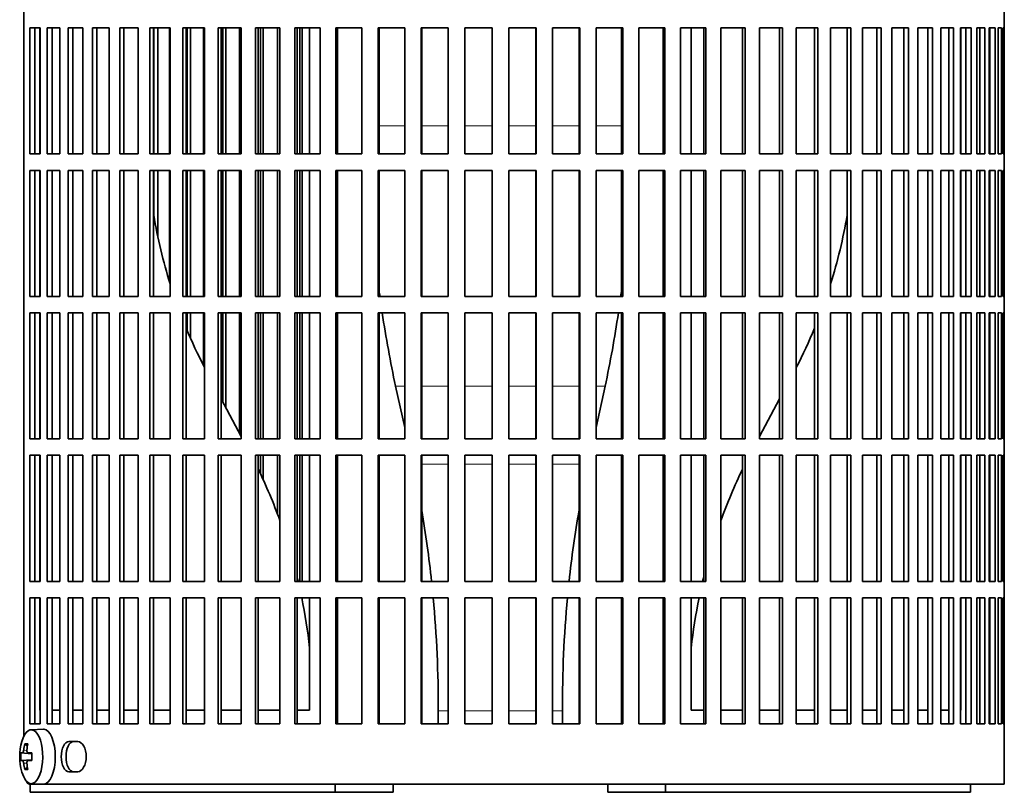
# Model space of a CAD drawing. Header units: millimetres. Extents: x 166 to 762, y -1995 to 1707.
# Tile 12 of 20: x 512 to 692, y -319 to -178. Entities that reach past the tile are written whole.
import ezdxf

# ---------------------------------------------------------------- set-up
doc = ezdxf.new("R2010")
doc.units = ezdxf.units.MM
for name, color, linetype in [('M5X8_UNI7687', 7, 'Continuous'), ('VSI134_FILTRO_A', 7, 'Continuous'), ('VSI134_FILTRO_B', 7, 'Continuous'), ('VSI134_SUPPORTO_', 7, 'Continuous')]:
    doc.layers.add(name, color=color, linetype=linetype)

# ---------------------------------------------------------------- blocks, each defined once
blk = doc.blocks.new('SE3')
at = {"layer": 'M5X8_UNI7687', "color": 7, "linetype": 'Continuous', "lineweight": 35}
for p, q in [((516.37, -307.82), (514.1, -307.89)), ((512.93, -310.48), (513.44, -310.87)), ((512.24, -312.12), (514.2, -312.27)), ((513.54, -312.11), (514.21, -312.17)), ((512.24, -313.51), (514.2, -313.37)), ((514.21, -313.46), (513.54, -313.53)), ((512.93, -315.15), (513.44, -314.76)), ((514.1, -317.75), (516.37, -317.82))]:
    blk.add_line(p, q, dxfattribs=at)
at = {"layer": 'M5X8_UNI7687', "color": 4, "linetype": 'Continuous', "lineweight": 9}
for p, q in [((514.2, -312.26), (512.53, -312.11)), ((512.74, -311.61), (513.35, -311.66)), ((513.55, -312.11), (514.21, -312.17)), ((512.53, -313.53), (514.2, -313.37)), ((513.34, -313.97), (512.74, -314.02)), ((514.21, -313.46), (513.55, -313.53))]:
    blk.add_line(p, q, dxfattribs=at)
at = {"layer": 'M5X8_UNI7687', "color": 7, "linetype": 'Continuous', "lineweight": 35}
for centre, radius, start, end in [((522.01, -312.82), 10, 163.7273, 196.2727), ((521.63, -312.82), 9.42, 175.7871, 184.2129)]:
    blk.add_arc(centre, radius, start, end, dxfattribs=at)
for centre, major_axis, ratio, start_param, end_param in [((514.13, -312.82), (0, -4.93), 0.422618, 0, 4.10793), ((516.39, -312.82), (0, 5), 0.422618, 0, 0.012961), ((516.39, -312.82), (0, 5), 0.422618, 3.141593, 6.283185), ((522.07, -312.82), (0, 10), 0.939693, 1.335108, 1.449667), ((520.01, -315.88), (-7.75, 5.06), 0.247104, -0.4365, -0.286808), ((521.93, -312.82), (0, 10), 0.866025, 1.335108, 1.449667), ((522, -312.97), (-9.97, 0.79), 0.036834, -0.313745, -0.199185), ((522, -312.97), (-9.97, 0.79), 0.036834, -0.670562, -0.556003), ((518.72, -312.82), (0, 9.26), 0.488139, 1.49595, 1.645642), ((522, -312.66), (-9.97, -0.79), 0.036834, 0.199185, 0.313745), ((522.07, -312.82), (0, -10), 0.939693, 4.833518, 4.948078), ((521.93, -312.82), (0, -10), 0.866025, 4.833518, 4.948078), ((522, -312.66), (-9.97, -0.79), 0.036834, 0.556003, 0.670562), ((514.13, -312.82), (0, -4.93), 0.422618, 5.316848, 6.283185), ((520.01, -309.75), (-7.75, -5.06), 0.247104, 0.286808, 0.4365)]:
    blk.add_ellipse(centre, major_axis=major_axis, ratio=ratio, start_param=start_param, end_param=end_param, dxfattribs=at)
for points in [[(512.53, -312.11), (512.53, -312.11), (512.54, -312.1), (512.56, -312.1), (512.58, -312.08), (512.59, -312.07), (512.61, -312.05), (512.62, -312.02), (512.64, -311.99), (512.65, -311.96), (512.67, -311.92), (512.68, -311.88), (512.69, -311.84), (512.71, -311.8), (512.72, -311.75), (512.72, -311.71), (512.73, -311.66), (512.74, -311.63), (512.74, -311.61)], [(513.34, -311.61), (513.34, -311.63), (513.33, -311.66), (513.33, -311.71), (513.33, -311.75), (513.34, -311.8), (513.34, -311.84), (513.35, -311.88), (513.36, -311.92), (513.38, -311.96), (513.39, -311.99), (513.41, -312.02), (513.43, -312.05), (513.45, -312.07), (513.47, -312.08), (513.5, -312.1), (513.52, -312.1), (513.54, -312.11), (513.55, -312.11)], [(512.74, -314.02), (512.74, -314.01), (512.73, -313.97), (512.72, -313.93), (512.72, -313.88), (512.71, -313.84), (512.69, -313.79), (512.68, -313.75), (512.67, -313.71), (512.65, -313.67), (512.64, -313.64), (512.62, -313.61), (512.61, -313.59), (512.59, -313.57), (512.58, -313.55), (512.56, -313.54), (512.54, -313.53), (512.53, -313.53), (512.53, -313.53)], [(513.55, -313.53), (513.54, -313.53), (513.52, -313.53), (513.5, -313.54), (513.47, -313.55), (513.45, -313.57), (513.43, -313.59), (513.41, -313.61), (513.39, -313.64), (513.38, -313.67), (513.36, -313.71), (513.35, -313.75), (513.34, -313.79), (513.34, -313.84), (513.33, -313.88), (513.33, -313.93), (513.33, -313.97), (513.34, -314.01), (513.34, -314.02)]]:
    blk.add_open_spline(points, degree=3, dxfattribs=at)
at = {"layer": 'VSI134_FILTRO_A', "color": 7, "linetype": 'Continuous', "lineweight": 35}
for p, q in [((691.77, -317.82), (691.77, -116.82)), ((512.79, -125.59), (512.79, -309.04)), ((513.85, -179.82), (513.85, -202.82)), ((515.76, -179.82), (513.85, -179.82)), ((514.78, -179.82), (514.78, -202.82)), ((515.76, -179.82), (515.76, -202.82)), ((517.04, -179.82), (517.04, -202.82)), ((519.35, -179.82), (517.04, -179.82)), ((517.93, -179.82), (517.93, -202.82)), ((519.35, -179.82), (519.35, -202.82)), ((520.87, -179.82), (520.87, -202.82)), ((523.55, -179.82), (520.87, -179.82)), ((521.71, -179.82), (521.71, -202.82)), ((523.55, -179.82), (523.55, -202.82)), ((525.29, -179.82), (525.29, -202.82)), ((528.33, -179.82), (525.29, -179.82)), ((526.08, -179.82), (526.08, -202.82)), ((528.33, -179.82), (528.33, -202.82)), ((530.28, -179.82), (530.28, -202.82)), ((533.66, -179.82), (530.28, -179.82)), ((531.02, -179.82), (531.02, -202.82)), ((533.66, -179.82), (533.66, -202.82)), ((535.8, -179.82), (535.8, -202.82)), ((539.49, -179.82), (535.8, -179.82)), ((536.47, -179.82), (536.47, -202.82)), ((539.49, -179.82), (539.49, -202.82)), ((541.8, -179.82), (541.8, -202.82)), ((545.77, -179.82), (541.8, -179.82)), ((542.41, -179.82), (542.41, -202.82)), ((545.77, -179.82), (545.77, -202.82)), ((548.25, -179.82), (548.25, -202.82)), ((552.47, -179.82), (548.25, -179.82)), ((548.79, -179.82), (548.79, -202.82)), ((552.47, -179.82), (552.47, -202.82)), ((555.09, -179.82), (555.09, -202.82)), ((559.53, -179.82), (555.09, -179.82)), ((555.55, -179.82), (555.55, -202.82)), ((559.53, -179.82), (559.53, -202.82)), ((562.27, -179.82), (562.27, -202.82)), ((566.89, -179.82), (562.27, -179.82)), ((562.65, -179.82), (562.65, -202.82)), ((566.89, -179.82), (566.89, -202.82)), ((569.73, -179.82), (569.73, -202.82)), ((574.5, -179.82), (569.73, -179.82)), ((570.04, -179.82), (570.04, -202.82)), ((574.5, -179.82), (574.5, -202.82)), ((577.43, -179.82), (577.43, -202.82)), ((582.31, -179.82), (577.43, -179.82)), ((577.64, -179.82), (577.64, -202.82)), ((582.31, -179.82), (582.31, -202.82)), ((585.29, -179.82), (585.29, -202.82)), ((590.25, -179.82), (585.29, -179.82)), ((585.42, -179.82), (585.42, -202.82)), ((590.25, -179.82), (590.25, -202.82)), ((593.26, -179.82), (593.26, -202.82)), ((598.26, -179.82), (593.26, -179.82)), ((593.31, -179.82), (593.31, -202.82)), ((598.26, -179.82), (598.26, -202.82)), ((601.29, -179.82), (601.29, -202.82)), ((606.28, -179.82), (601.29, -179.82)), ((606.24, -179.82), (606.24, -202.82)), ((606.28, -179.82), (606.28, -202.82)), ((609.3, -179.82), (609.3, -202.82)), ((614.26, -179.82), (609.3, -179.82)), ((614.13, -179.82), (614.13, -202.82)), ((614.26, -179.82), (614.26, -202.82)), ((617.24, -179.82), (617.24, -202.82)), ((622.12, -179.82), (617.24, -179.82)), ((621.9, -179.82), (621.9, -202.82)), ((622.12, -179.82), (622.12, -202.82)), ((625.04, -179.82), (625.04, -202.82)), ((629.81, -179.82), (625.04, -179.82)), ((629.51, -179.82), (629.51, -202.82)), ((629.81, -179.82), (629.81, -202.82)), ((632.66, -179.82), (632.66, -202.82)), ((637.28, -179.82), (632.66, -179.82)), ((636.89, -179.82), (636.89, -202.82)), ((637.28, -179.82), (637.28, -202.82)), ((640.02, -179.82), (640.02, -202.82)), ((644.46, -179.82), (640.02, -179.82)), ((643.99, -179.82), (643.99, -202.82)), ((644.46, -179.82), (644.46, -202.82)), ((647.08, -179.82), (647.08, -202.82)), ((651.3, -179.82), (647.08, -179.82)), ((650.76, -179.82), (650.76, -202.82)), ((651.3, -179.82), (651.3, -202.82)), ((653.78, -179.82), (653.78, -202.82)), ((657.74, -179.82), (653.78, -179.82)), ((657.13, -179.82), (657.13, -202.82)), ((657.74, -179.82), (657.74, -202.82)), ((660.06, -179.82), (660.06, -202.82)), ((663.75, -179.82), (660.06, -179.82)), ((663.07, -179.82), (663.07, -202.82)), ((663.75, -179.82), (663.75, -202.82)), ((669.27, -179.82), (665.89, -179.82)), ((665.89, -179.82), (665.89, -202.82)), ((668.53, -179.82), (668.53, -202.82)), ((669.27, -179.82), (669.27, -202.82)), ((674.26, -179.82), (671.21, -179.82)), ((671.21, -179.82), (671.21, -202.82)), ((673.46, -179.82), (673.46, -202.82)), ((674.26, -179.82), (674.26, -202.82)), ((678.68, -179.82), (675.99, -179.82)), ((675.99, -179.82), (675.99, -202.82)), ((677.84, -179.82), (677.84, -202.82)), ((678.68, -179.82), (678.68, -202.82)), ((682.5, -179.82), (680.19, -179.82)), ((680.19, -179.82), (680.19, -202.82)), ((681.62, -179.82), (681.62, -202.82)), ((682.5, -179.82), (682.5, -202.82)), ((685.7, -179.82), (683.78, -179.82)), ((683.78, -179.82), (683.78, -202.82)), ((684.77, -179.82), (684.77, -202.82)), ((685.7, -179.82), (685.7, -202.82)), ((688.23, -179.82), (686.73, -179.82)), ((686.73, -179.82), (686.73, -202.82)), ((687.28, -179.82), (687.28, -202.82)), ((688.23, -179.82), (688.23, -202.82)), ((690.1, -179.82), (689.02, -179.82)), ((689.02, -179.82), (689.02, -202.82)), ((689.12, -179.82), (689.12, -202.82)), ((690.1, -179.82), (690.1, -202.82)), ((691.28, -179.82), (690.63, -179.82)), ((690.63, -179.82), (690.63, -202.82)), ((691.28, -179.82), (691.28, -202.82)), ((691.76, -179.82), (691.54, -179.82)), ((691.54, -179.82), (691.54, -202.82)), ((691.76, -179.82), (691.76, -202.82)), ((515.76, -202.82), (513.85, -202.82)), ((519.35, -202.82), (517.04, -202.82)), ((523.55, -202.82), (520.87, -202.82)), ((528.33, -202.82), (525.29, -202.82)), ((533.66, -202.82), (530.28, -202.82)), ((539.49, -202.82), (535.8, -202.82)), ((545.77, -202.82), (541.8, -202.82)), ((552.47, -202.82), (548.25, -202.82)), ((559.53, -202.82), (555.09, -202.82)), ((566.89, -202.82), (562.27, -202.82)), ((574.5, -202.82), (569.73, -202.82)), ((582.31, -202.82), (577.43, -202.82)), ((590.25, -202.82), (585.29, -202.82)), ((598.26, -202.82), (593.26, -202.82)), ((606.28, -202.82), (601.29, -202.82)), ((614.26, -202.82), (609.3, -202.82)), ((622.12, -202.82), (617.24, -202.82)), ((629.81, -202.82), (625.04, -202.82)), ((637.28, -202.82), (632.66, -202.82)), ((644.46, -202.82), (640.02, -202.82)), ((651.3, -202.82), (647.08, -202.82)), ((657.74, -202.82), (653.78, -202.82)), ((663.75, -202.82), (660.06, -202.82)), ((669.27, -202.82), (665.89, -202.82)), ((674.26, -202.82), (671.21, -202.82)), ((678.68, -202.82), (675.99, -202.82)), ((682.5, -202.82), (680.19, -202.82)), ((685.7, -202.82), (683.78, -202.82)), ((688.23, -202.82), (686.73, -202.82)), ((690.1, -202.82), (689.02, -202.82)), ((691.28, -202.82), (690.63, -202.82)), ((691.76, -202.82), (691.54, -202.82)), ((513.85, -205.82), (513.85, -228.82)), ((515.76, -205.82), (513.85, -205.82)), ((514.78, -205.82), (514.78, -228.82)), ((515.76, -205.82), (515.76, -228.82)), ((517.04, -205.82), (517.04, -228.82)), ((519.35, -205.82), (517.04, -205.82)), ((517.93, -205.82), (517.93, -228.82)), ((519.35, -205.82), (519.35, -228.82)), ((520.87, -205.82), (520.87, -228.82)), ((523.55, -205.82), (520.87, -205.82)), ((521.71, -205.82), (521.71, -228.82)), ((523.55, -205.82), (523.55, -228.82)), ((525.29, -205.82), (525.29, -228.82)), ((528.33, -205.82), (525.29, -205.82)), ((526.08, -205.82), (526.08, -228.82)), ((528.33, -205.82), (528.33, -228.82)), ((530.28, -205.82), (530.28, -228.82)), ((533.66, -205.82), (530.28, -205.82)), ((531.02, -205.82), (531.02, -228.82)), ((533.66, -205.82), (533.66, -228.82)), ((535.8, -205.82), (535.8, -228.82)), ((539.49, -205.82), (535.8, -205.82)), ((536.47, -205.82), (536.47, -228.82)), ((539.49, -205.82), (539.49, -228.82)), ((541.8, -205.82), (541.8, -228.82)), ((545.77, -205.82), (541.8, -205.82)), ((542.41, -205.82), (542.41, -228.82)), ((545.77, -205.82), (545.77, -228.82)), ((548.25, -205.82), (548.25, -228.82)), ((552.47, -205.82), (548.25, -205.82)), ((548.79, -205.82), (548.79, -228.82)), ((552.47, -205.82), (552.47, -228.82)), ((555.09, -205.82), (555.09, -228.82)), ((559.53, -205.82), (555.09, -205.82)), ((555.55, -205.82), (555.55, -228.82)), ((559.53, -205.82), (559.53, -228.82)), ((562.27, -205.82), (562.27, -228.82)), ((566.89, -205.82), (562.27, -205.82)), ((562.65, -205.82), (562.65, -228.82)), ((566.89, -205.82), (566.89, -228.82)), ((569.73, -205.82), (569.73, -228.82)), ((574.5, -205.82), (569.73, -205.82)), ((570.04, -205.82), (570.04, -228.82)), ((574.5, -205.82), (574.5, -228.82)), ((577.43, -205.82), (577.43, -228.82)), ((582.31, -205.82), (577.43, -205.82)), ((577.64, -205.82), (577.64, -228.82)), ((582.31, -205.82), (582.31, -228.82)), ((585.29, -205.82), (585.29, -228.82)), ((590.25, -205.82), (585.29, -205.82)), ((585.42, -205.82), (585.42, -228.82)), ((590.25, -205.82), (590.25, -228.82)), ((593.26, -205.82), (593.26, -228.82)), ((598.26, -205.82), (593.26, -205.82)), ((593.31, -205.82), (593.31, -228.82)), ((598.26, -205.82), (598.26, -228.82)), ((601.29, -205.82), (601.29, -228.82)), ((606.28, -205.82), (601.29, -205.82)), ((606.24, -205.82), (606.24, -228.82)), ((606.28, -205.82), (606.28, -228.82)), ((609.3, -205.82), (609.3, -228.82)), ((614.26, -205.82), (609.3, -205.82)), ((614.13, -205.82), (614.13, -228.82)), ((614.26, -205.82), (614.26, -228.82)), ((617.24, -205.82), (617.24, -228.82)), ((622.12, -205.82), (617.24, -205.82)), ((621.9, -205.82), (621.9, -228.82)), ((622.12, -205.82), (622.12, -228.82)), ((625.04, -205.82), (625.04, -228.82)), ((629.81, -205.82), (625.04, -205.82)), ((629.51, -205.82), (629.51, -228.82)), ((629.81, -205.82), (629.81, -228.82)), ((632.66, -205.82), (632.66, -228.82)), ((637.28, -205.82), (632.66, -205.82)), ((636.89, -205.82), (636.89, -228.82)), ((637.28, -205.82), (637.28, -228.82)), ((640.02, -205.82), (640.02, -228.82)), ((644.46, -205.82), (640.02, -205.82)), ((643.99, -205.82), (643.99, -228.82)), ((644.46, -205.82), (644.46, -228.82)), ((647.08, -205.82), (647.08, -228.82)), ((651.3, -205.82), (647.08, -205.82)), ((650.76, -205.82), (650.76, -228.82)), ((651.3, -205.82), (651.3, -228.82)), ((653.78, -205.82), (653.78, -228.82)), ((657.74, -205.82), (653.78, -205.82)), ((657.13, -205.82), (657.13, -228.82)), ((657.74, -205.82), (657.74, -228.82)), ((660.06, -205.82), (660.06, -228.82)), ((663.75, -205.82), (660.06, -205.82)), ((663.07, -205.82), (663.07, -228.82)), ((663.75, -205.82), (663.75, -228.82)), ((669.27, -205.82), (665.89, -205.82)), ((665.89, -205.82), (665.89, -228.82)), ((668.53, -205.82), (668.53, -228.82)), ((669.27, -205.82), (669.27, -228.82)), ((674.26, -205.82), (671.21, -205.82)), ((671.21, -205.82), (671.21, -228.82)), ((673.46, -205.82), (673.46, -228.82)), ((674.26, -205.82), (674.26, -228.82)), ((678.68, -205.82), (675.99, -205.82)), ((675.99, -205.82), (675.99, -228.82)), ((677.84, -205.82), (677.84, -228.82)), ((678.68, -205.82), (678.68, -228.82)), ((682.5, -205.82), (680.19, -205.82)), ((680.19, -205.82), (680.19, -228.82)), ((681.62, -205.82), (681.62, -228.82)), ((682.5, -205.82), (682.5, -228.82)), ((685.7, -205.82), (683.78, -205.82)), ((683.78, -205.82), (683.78, -228.82)), ((684.77, -205.82), (684.77, -228.82)), ((685.7, -205.82), (685.7, -228.82)), ((688.23, -205.82), (686.73, -205.82)), ((686.73, -205.82), (686.73, -228.82)), ((687.28, -205.82), (687.28, -228.82)), ((688.23, -205.82), (688.23, -228.82)), ((690.1, -205.82), (689.02, -205.82)), ((689.02, -205.82), (689.02, -228.82)), ((689.12, -205.82), (689.12, -228.82)), ((690.1, -205.82), (690.1, -228.82)), ((691.28, -205.82), (690.63, -205.82)), ((690.63, -205.82), (690.63, -228.82)), ((691.28, -205.82), (691.28, -228.82)), ((691.76, -205.82), (691.54, -205.82)), ((691.54, -205.82), (691.54, -228.82)), ((691.76, -205.82), (691.76, -228.82)), ((515.76, -228.82), (513.85, -228.82)), ((519.35, -228.82), (517.04, -228.82)), ((523.55, -228.82), (520.87, -228.82)), ((528.33, -228.82), (525.29, -228.82)), ((533.66, -228.82), (530.28, -228.82)), ((539.49, -228.82), (535.8, -228.82)), ((545.77, -228.82), (541.8, -228.82)), ((552.47, -228.82), (548.25, -228.82)), ((559.53, -228.82), (555.09, -228.82)), ((566.89, -228.82), (562.27, -228.82)), ((574.5, -228.82), (569.73, -228.82)), ((582.31, -228.82), (577.43, -228.82)), ((590.25, -228.82), (585.29, -228.82)), ((598.26, -228.82), (593.26, -228.82)), ((606.28, -228.82), (601.29, -228.82)), ((614.26, -228.82), (609.3, -228.82)), ((622.12, -228.82), (617.24, -228.82)), ((629.81, -228.82), (625.04, -228.82)), ((637.28, -228.82), (632.66, -228.82)), ((644.46, -228.82), (640.02, -228.82)), ((651.3, -228.82), (647.08, -228.82)), ((657.74, -228.82), (653.78, -228.82)), ((663.75, -228.82), (660.06, -228.82)), ((669.27, -228.82), (665.89, -228.82)), ((674.26, -228.82), (671.21, -228.82)), ((678.68, -228.82), (675.99, -228.82)), ((682.5, -228.82), (680.19, -228.82)), ((685.7, -228.82), (683.78, -228.82)), ((688.23, -228.82), (686.73, -228.82)), ((690.1, -228.82), (689.02, -228.82)), ((691.28, -228.82), (690.63, -228.82)), ((691.76, -228.82), (691.54, -228.82)), ((513.85, -231.82), (513.85, -254.82)), ((515.76, -231.82), (513.85, -231.82)), ((514.78, -231.82), (514.78, -254.82)), ((515.76, -231.82), (515.76, -254.82)), ((517.04, -231.82), (517.04, -254.82)), ((519.35, -231.82), (517.04, -231.82)), ((517.93, -231.82), (517.93, -254.82)), ((519.35, -231.82), (519.35, -254.82)), ((520.87, -231.82), (520.87, -254.82)), ((523.55, -231.82), (520.87, -231.82)), ((521.71, -231.82), (521.71, -254.82)), ((523.55, -231.82), (523.55, -254.82)), ((525.29, -231.82), (525.29, -254.82)), ((528.33, -231.82), (525.29, -231.82)), ((526.08, -231.82), (526.08, -254.82)), ((528.33, -231.82), (528.33, -254.82)), ((530.28, -231.82), (530.28, -254.82)), ((533.66, -231.82), (530.28, -231.82)), ((531.02, -231.82), (531.02, -254.82)), ((533.66, -231.82), (533.66, -254.82)), ((535.8, -231.82), (535.8, -254.82)), ((539.49, -231.82), (535.8, -231.82)), ((536.47, -231.82), (536.47, -254.82)), ((539.49, -231.82), (539.49, -254.82)), ((541.8, -231.82), (541.8, -254.82)), ((545.77, -231.82), (541.8, -231.82)), ((542.41, -231.82), (542.41, -254.82)), ((545.77, -231.82), (545.77, -254.82)), ((548.25, -231.82), (548.25, -254.82)), ((552.47, -231.82), (548.25, -231.82)), ((548.79, -231.82), (548.79, -254.82)), ((552.47, -231.82), (552.47, -254.82)), ((555.09, -231.82), (555.09, -254.82)), ((559.53, -231.82), (555.09, -231.82)), ((555.55, -231.82), (555.55, -254.82)), ((559.53, -231.82), (559.53, -254.82)), ((562.27, -231.82), (562.27, -254.82)), ((566.89, -231.82), (562.27, -231.82)), ((562.65, -231.82), (562.65, -254.82)), ((566.89, -231.82), (566.89, -254.82)), ((569.73, -231.82), (569.73, -254.82)), ((574.5, -231.82), (569.73, -231.82)), ((570.04, -231.82), (570.04, -254.82)), ((574.5, -231.82), (574.5, -254.82)), ((577.43, -231.82), (577.43, -254.82)), ((582.31, -231.82), (577.43, -231.82)), ((577.64, -231.82), (577.64, -254.82)), ((582.31, -231.82), (582.31, -254.82)), ((585.29, -231.82), (585.29, -254.82)), ((590.25, -231.82), (585.29, -231.82)), ((585.42, -231.82), (585.42, -254.82)), ((590.25, -231.82), (590.25, -254.82)), ((593.26, -231.82), (593.26, -254.82)), ((598.26, -231.82), (593.26, -231.82)), ((593.31, -231.82), (593.31, -254.82)), ((598.26, -231.82), (598.26, -254.82)), ((601.29, -231.82), (601.29, -254.82)), ((606.28, -231.82), (601.29, -231.82)), ((606.24, -231.82), (606.24, -254.82)), ((606.28, -231.82), (606.28, -254.82)), ((609.3, -231.82), (609.3, -254.82)), ((614.26, -231.82), (609.3, -231.82)), ((614.13, -231.82), (614.13, -254.82)), ((614.26, -231.82), (614.26, -254.82)), ((617.24, -231.82), (617.24, -254.82)), ((622.12, -231.82), (617.24, -231.82)), ((621.9, -231.82), (621.9, -254.82)), ((622.12, -231.82), (622.12, -254.82)), ((625.04, -231.82), (625.04, -254.82)), ((629.81, -231.82), (625.04, -231.82)), ((629.51, -231.82), (629.51, -254.82)), ((629.81, -231.82), (629.81, -254.82)), ((632.66, -231.82), (632.66, -254.82)), ((637.28, -231.82), (632.66, -231.82)), ((636.89, -231.82), (636.89, -254.82)), ((637.28, -231.82), (637.28, -254.82)), ((640.02, -231.82), (640.02, -254.82)), ((644.46, -231.82), (640.02, -231.82)), ((643.99, -231.82), (643.99, -254.82)), ((644.46, -231.82), (644.46, -254.82)), ((647.08, -231.82), (647.08, -254.82)), ((651.3, -231.82), (647.08, -231.82)), ((650.76, -231.82), (650.76, -254.82)), ((651.3, -231.82), (651.3, -254.82)), ((653.78, -231.82), (653.78, -254.82)), ((657.74, -231.82), (653.78, -231.82)), ((657.13, -231.82), (657.13, -254.82)), ((657.74, -231.82), (657.74, -254.82)), ((660.06, -231.82), (660.06, -254.82)), ((663.75, -231.82), (660.06, -231.82)), ((663.07, -231.82), (663.07, -254.82)), ((663.75, -231.82), (663.75, -254.82)), ((669.27, -231.82), (665.89, -231.82)), ((665.89, -231.82), (665.89, -254.82)), ((668.53, -231.82), (668.53, -254.82)), ((669.27, -231.82), (669.27, -254.82)), ((674.26, -231.82), (671.21, -231.82)), ((671.21, -231.82), (671.21, -254.82)), ((673.46, -231.82), (673.46, -254.82)), ((674.26, -231.82), (674.26, -254.82)), ((678.68, -231.82), (675.99, -231.82)), ((675.99, -231.82), (675.99, -254.82)), ((677.84, -231.82), (677.84, -254.82)), ((678.68, -231.82), (678.68, -254.82)), ((682.5, -231.82), (680.19, -231.82)), ((680.19, -231.82), (680.19, -254.82)), ((681.62, -231.82), (681.62, -254.82)), ((682.5, -231.82), (682.5, -254.82)), ((685.7, -231.82), (683.78, -231.82)), ((683.78, -231.82), (683.78, -254.82)), ((684.77, -231.82), (684.77, -254.82)), ((685.7, -231.82), (685.7, -254.82)), ((688.23, -231.82), (686.73, -231.82)), ((686.73, -231.82), (686.73, -254.82)), ((687.28, -231.82), (687.28, -254.82)), ((688.23, -231.82), (688.23, -254.82)), ((690.1, -231.82), (689.02, -231.82)), ((689.02, -231.82), (689.02, -254.82)), ((689.12, -231.82), (689.12, -254.82)), ((690.1, -231.82), (690.1, -254.82)), ((691.28, -231.82), (690.63, -231.82)), ((690.63, -231.82), (690.63, -254.82)), ((691.28, -231.82), (691.28, -254.82)), ((691.76, -231.82), (691.54, -231.82)), ((691.54, -231.82), (691.54, -254.82)), ((691.76, -231.82), (691.76, -254.82)), ((515.76, -254.82), (513.85, -254.82)), ((519.35, -254.82), (517.04, -254.82)), ((523.55, -254.82), (520.87, -254.82)), ((528.33, -254.82), (525.29, -254.82)), ((533.66, -254.82), (530.28, -254.82)), ((539.49, -254.82), (535.8, -254.82)), ((545.77, -254.82), (541.8, -254.82)), ((552.47, -254.82), (548.25, -254.82)), ((559.53, -254.82), (555.09, -254.82)), ((566.89, -254.82), (562.27, -254.82)), ((574.5, -254.82), (569.73, -254.82)), ((582.31, -254.82), (577.43, -254.82)), ((590.25, -254.82), (585.29, -254.82)), ((598.26, -254.82), (593.26, -254.82)), ((606.28, -254.82), (601.29, -254.82)), ((614.26, -254.82), (609.3, -254.82)), ((622.12, -254.82), (617.24, -254.82)), ((629.81, -254.82), (625.04, -254.82)), ((637.28, -254.82), (632.66, -254.82)), ((644.46, -254.82), (640.02, -254.82)), ((651.3, -254.82), (647.08, -254.82)), ((657.74, -254.82), (653.78, -254.82)), ((663.75, -254.82), (660.06, -254.82)), ((669.27, -254.82), (665.89, -254.82)), ((674.26, -254.82), (671.21, -254.82)), ((678.68, -254.82), (675.99, -254.82)), ((682.5, -254.82), (680.19, -254.82)), ((685.7, -254.82), (683.78, -254.82)), ((688.23, -254.82), (686.73, -254.82)), ((690.1, -254.82), (689.02, -254.82)), ((691.28, -254.82), (690.63, -254.82)), ((691.76, -254.82), (691.54, -254.82)), ((513.85, -257.82), (513.85, -280.82)), ((515.76, -257.82), (513.85, -257.82)), ((514.78, -257.82), (514.78, -280.82)), ((515.76, -257.82), (515.76, -280.82)), ((517.04, -257.82), (517.04, -280.82)), ((519.35, -257.82), (517.04, -257.82)), ((517.93, -257.82), (517.93, -280.82)), ((519.35, -257.82), (519.35, -280.82)), ((520.87, -257.82), (520.87, -280.82)), ((523.55, -257.82), (520.87, -257.82)), ((521.71, -257.82), (521.71, -280.82)), ((523.55, -257.82), (523.55, -280.82)), ((525.29, -257.82), (525.29, -280.82)), ((528.33, -257.82), (525.29, -257.82)), ((526.08, -257.82), (526.08, -280.82)), ((528.33, -257.82), (528.33, -280.82)), ((530.28, -257.82), (530.28, -280.82)), ((533.66, -257.82), (530.28, -257.82)), ((531.02, -257.82), (531.02, -280.82)), ((533.66, -257.82), (533.66, -280.82)), ((535.8, -257.82), (535.8, -280.82)), ((539.49, -257.82), (535.8, -257.82)), ((536.47, -257.82), (536.47, -280.82)), ((539.49, -257.82), (539.49, -280.82)), ((541.8, -257.82), (541.8, -280.82)), ((545.77, -257.82), (541.8, -257.82)), ((542.41, -257.82), (542.41, -280.82)), ((545.77, -257.82), (545.77, -280.82)), ((548.25, -257.82), (548.25, -280.82)), ((552.47, -257.82), (548.25, -257.82)), ((548.79, -257.82), (548.79, -280.82)), ((552.47, -257.82), (552.47, -280.82)), ((555.09, -257.82), (555.09, -280.82)), ((559.53, -257.82), (555.09, -257.82)), ((555.55, -257.82), (555.55, -280.82)), ((559.53, -257.82), (559.53, -280.82)), ((562.27, -257.82), (562.27, -280.82)), ((566.89, -257.82), (562.27, -257.82)), ((562.65, -257.82), (562.65, -280.82)), ((566.89, -257.82), (566.89, -280.82)), ((569.73, -257.82), (569.73, -280.82)), ((574.5, -257.82), (569.73, -257.82)), ((570.04, -257.82), (570.04, -280.82)), ((574.5, -257.82), (574.5, -280.82)), ((577.43, -257.82), (577.43, -280.82)), ((582.31, -257.82), (577.43, -257.82)), ((577.64, -257.82), (577.64, -280.82)), ((582.31, -257.82), (582.31, -280.82)), ((585.29, -257.82), (585.29, -280.82)), ((590.25, -257.82), (585.29, -257.82)), ((585.42, -257.82), (585.42, -280.82)), ((590.25, -257.82), (590.25, -280.82)), ((593.26, -257.82), (593.26, -280.82)), ((598.26, -257.82), (593.26, -257.82)), ((593.31, -257.82), (593.31, -280.82)), ((598.26, -257.82), (598.26, -280.82)), ((601.29, -257.82), (601.29, -280.82)), ((606.28, -257.82), (601.29, -257.82)), ((606.24, -257.82), (606.24, -280.82)), ((606.28, -257.82), (606.28, -280.82)), ((609.3, -257.82), (609.3, -280.82)), ((614.26, -257.82), (609.3, -257.82)), ((614.13, -257.82), (614.13, -280.82)), ((614.26, -257.82), (614.26, -280.82)), ((617.24, -257.82), (617.24, -280.82)), ((622.12, -257.82), (617.24, -257.82)), ((621.9, -257.82), (621.9, -280.82)), ((622.12, -257.82), (622.12, -280.82)), ((625.04, -257.82), (625.04, -280.82)), ((629.81, -257.82), (625.04, -257.82)), ((629.51, -257.82), (629.51, -280.82)), ((629.81, -257.82), (629.81, -280.82)), ((632.66, -257.82), (632.66, -280.82)), ((637.28, -257.82), (632.66, -257.82)), ((636.89, -257.82), (636.89, -280.82)), ((637.28, -257.82), (637.28, -280.82)), ((640.02, -257.82), (640.02, -280.82)), ((644.46, -257.82), (640.02, -257.82)), ((643.99, -257.82), (643.99, -280.82)), ((644.46, -257.82), (644.46, -280.82)), ((647.08, -257.82), (647.08, -280.82)), ((651.3, -257.82), (647.08, -257.82)), ((650.76, -257.82), (650.76, -280.82)), ((651.3, -257.82), (651.3, -280.82)), ((653.78, -257.82), (653.78, -280.82)), ((657.74, -257.82), (653.78, -257.82)), ((657.13, -257.82), (657.13, -280.82)), ((657.74, -257.82), (657.74, -280.82)), ((660.06, -257.82), (660.06, -280.82)), ((663.75, -257.82), (660.06, -257.82)), ((663.07, -257.82), (663.07, -280.82)), ((663.75, -257.82), (663.75, -280.82)), ((669.27, -257.82), (665.89, -257.82)), ((665.89, -257.82), (665.89, -280.82)), ((668.53, -257.82), (668.53, -280.82)), ((669.27, -257.82), (669.27, -280.82)), ((674.26, -257.82), (671.21, -257.82)), ((671.21, -257.82), (671.21, -280.82)), ((673.46, -257.82), (673.46, -280.82)), ((674.26, -257.82), (674.26, -280.82)), ((678.68, -257.82), (675.99, -257.82)), ((675.99, -257.82), (675.99, -280.82)), ((677.84, -257.82), (677.84, -280.82)), ((678.68, -257.82), (678.68, -280.82)), ((682.5, -257.82), (680.19, -257.82)), ((680.19, -257.82), (680.19, -280.82)), ((681.62, -257.82), (681.62, -280.82)), ((682.5, -257.82), (682.5, -280.82)), ((685.7, -257.82), (683.78, -257.82)), ((683.78, -257.82), (683.78, -280.82)), ((684.77, -257.82), (684.77, -280.82)), ((685.7, -257.82), (685.7, -280.82)), ((688.23, -257.82), (686.73, -257.82)), ((686.73, -257.82), (686.73, -280.82)), ((687.28, -257.82), (687.28, -280.82)), ((688.23, -257.82), (688.23, -280.82)), ((690.1, -257.82), (689.02, -257.82)), ((689.02, -257.82), (689.02, -280.82)), ((689.12, -257.82), (689.12, -280.82)), ((690.1, -257.82), (690.1, -280.82)), ((691.28, -257.82), (690.63, -257.82)), ((690.63, -257.82), (690.63, -280.82)), ((691.28, -257.82), (691.28, -280.82)), ((691.76, -257.82), (691.54, -257.82)), ((691.54, -257.82), (691.54, -280.82)), ((691.76, -257.82), (691.76, -280.82)), ((515.76, -280.82), (513.85, -280.82)), ((519.35, -280.82), (517.04, -280.82)), ((523.55, -280.82), (520.87, -280.82)), ((528.33, -280.82), (525.29, -280.82)), ((533.66, -280.82), (530.28, -280.82)), ((539.49, -280.82), (535.8, -280.82)), ((545.77, -280.82), (541.8, -280.82)), ((552.47, -280.82), (548.25, -280.82)), ((559.53, -280.82), (555.09, -280.82)), ((566.89, -280.82), (562.27, -280.82)), ((574.5, -280.82), (569.73, -280.82)), ((582.31, -280.82), (577.43, -280.82)), ((590.25, -280.82), (585.29, -280.82)), ((598.26, -280.82), (593.26, -280.82)), ((606.28, -280.82), (601.29, -280.82)), ((614.26, -280.82), (609.3, -280.82)), ((622.12, -280.82), (617.24, -280.82)), ((629.81, -280.82), (625.04, -280.82)), ((637.28, -280.82), (632.66, -280.82)), ((644.46, -280.82), (640.02, -280.82)), ((651.3, -280.82), (647.08, -280.82)), ((657.74, -280.82), (653.78, -280.82)), ((663.75, -280.82), (660.06, -280.82)), ((669.27, -280.82), (665.89, -280.82)), ((674.26, -280.82), (671.21, -280.82)), ((678.68, -280.82), (675.99, -280.82)), ((682.5, -280.82), (680.19, -280.82)), ((685.7, -280.82), (683.78, -280.82)), ((688.23, -280.82), (686.73, -280.82)), ((690.1, -280.82), (689.02, -280.82)), ((691.28, -280.82), (690.63, -280.82)), ((691.76, -280.82), (691.54, -280.82)), ((513.85, -283.82), (513.85, -306.82)), ((515.76, -283.82), (513.85, -283.82)), ((514.78, -283.82), (514.78, -306.82)), ((515.76, -283.82), (515.76, -306.82)), ((517.04, -283.82), (517.04, -306.82)), ((519.35, -283.82), (517.04, -283.82)), ((517.93, -283.82), (517.93, -306.82)), ((519.35, -283.82), (519.35, -306.82)), ((520.87, -283.82), (520.87, -306.82)), ((523.55, -283.82), (520.87, -283.82)), ((521.71, -283.82), (521.71, -306.82)), ((523.55, -283.82), (523.55, -306.82)), ((525.29, -283.82), (525.29, -306.82)), ((528.33, -283.82), (525.29, -283.82)), ((526.08, -283.82), (526.08, -306.82)), ((528.33, -283.82), (528.33, -306.82)), ((530.28, -283.82), (530.28, -306.82)), ((533.66, -283.82), (530.28, -283.82)), ((531.02, -283.82), (531.02, -306.82)), ((533.66, -283.82), (533.66, -306.82)), ((535.8, -283.82), (535.8, -306.82)), ((539.49, -283.82), (535.8, -283.82)), ((536.47, -283.82), (536.47, -306.82)), ((539.49, -283.82), (539.49, -306.82)), ((541.8, -283.82), (541.8, -306.82)), ((545.77, -283.82), (541.8, -283.82)), ((542.41, -283.82), (542.41, -306.82)), ((545.77, -283.82), (545.77, -306.82)), ((548.25, -283.82), (548.25, -306.82)), ((552.47, -283.82), (548.25, -283.82)), ((548.79, -283.82), (548.79, -306.82)), ((552.47, -283.82), (552.47, -306.82)), ((555.09, -283.82), (555.09, -306.82)), ((559.53, -283.82), (555.09, -283.82)), ((555.55, -283.82), (555.55, -306.82)), ((559.53, -283.82), (559.53, -306.82)), ((562.27, -283.82), (562.27, -306.82)), ((566.89, -283.82), (562.27, -283.82)), ((562.65, -283.82), (562.65, -306.82)), ((566.89, -283.82), (566.89, -306.82)), ((569.73, -283.82), (569.73, -306.82)), ((574.5, -283.82), (569.73, -283.82)), ((570.04, -283.82), (570.04, -306.82)), ((574.5, -283.82), (574.5, -306.82)), ((577.43, -283.82), (577.43, -306.82)), ((582.31, -283.82), (577.43, -283.82)), ((577.64, -283.82), (577.64, -306.82)), ((582.31, -283.82), (582.31, -306.82)), ((585.29, -283.82), (585.29, -306.82)), ((590.25, -283.82), (585.29, -283.82)), ((585.42, -283.82), (585.42, -306.82)), ((590.25, -283.82), (590.25, -306.82)), ((593.26, -283.82), (593.26, -306.82)), ((598.26, -283.82), (593.26, -283.82)), ((593.31, -283.82), (593.31, -306.82)), ((598.26, -283.82), (598.26, -306.82)), ((601.29, -283.82), (601.29, -306.82)), ((606.28, -283.82), (601.29, -283.82)), ((606.24, -283.82), (606.24, -306.82)), ((606.28, -283.82), (606.28, -306.82)), ((609.3, -283.82), (609.3, -306.82)), ((614.26, -283.82), (609.3, -283.82)), ((614.13, -283.82), (614.13, -306.82)), ((614.26, -283.82), (614.26, -306.82)), ((617.24, -283.82), (617.24, -306.82)), ((622.12, -283.82), (617.24, -283.82)), ((621.9, -283.82), (621.9, -306.82)), ((622.12, -283.82), (622.12, -306.82)), ((625.04, -283.82), (625.04, -306.82)), ((629.81, -283.82), (625.04, -283.82)), ((629.51, -283.82), (629.51, -306.82)), ((629.81, -283.82), (629.81, -306.82)), ((632.66, -283.82), (632.66, -306.82)), ((637.28, -283.82), (632.66, -283.82)), ((636.89, -283.82), (636.89, -306.82)), ((637.28, -283.82), (637.28, -306.82)), ((640.02, -283.82), (640.02, -306.82)), ((644.46, -283.82), (640.02, -283.82)), ((643.99, -283.82), (643.99, -306.82)), ((644.46, -283.82), (644.46, -306.82)), ((647.08, -283.82), (647.08, -306.82)), ((651.3, -283.82), (647.08, -283.82)), ((650.76, -283.82), (650.76, -306.82)), ((651.3, -283.82), (651.3, -306.82)), ((653.78, -283.82), (653.78, -306.82)), ((657.74, -283.82), (653.78, -283.82)), ((657.13, -283.82), (657.13, -306.82)), ((657.74, -283.82), (657.74, -306.82)), ((660.06, -283.82), (660.06, -306.82)), ((663.75, -283.82), (660.06, -283.82)), ((663.07, -283.82), (663.07, -306.82)), ((663.75, -283.82), (663.75, -306.82)), ((669.27, -283.82), (665.89, -283.82)), ((665.89, -283.82), (665.89, -306.82)), ((668.53, -283.82), (668.53, -306.82)), ((669.27, -283.82), (669.27, -306.82)), ((674.26, -283.82), (671.21, -283.82)), ((671.21, -283.82), (671.21, -306.82)), ((673.46, -283.82), (673.46, -306.82)), ((674.26, -283.82), (674.26, -306.82)), ((678.68, -283.82), (675.99, -283.82)), ((675.99, -283.82), (675.99, -306.82)), ((677.84, -283.82), (677.84, -306.82)), ((678.68, -283.82), (678.68, -306.82)), ((682.5, -283.82), (680.19, -283.82)), ((680.19, -283.82), (680.19, -306.82)), ((681.62, -283.82), (681.62, -306.82)), ((682.5, -283.82), (682.5, -306.82)), ((685.7, -283.82), (683.78, -283.82)), ((683.78, -283.82), (683.78, -306.82)), ((684.77, -283.82), (684.77, -306.82)), ((685.7, -283.82), (685.7, -306.82)), ((688.23, -283.82), (686.73, -283.82)), ((686.73, -283.82), (686.73, -306.82)), ((687.28, -283.82), (687.28, -306.82)), ((688.23, -283.82), (688.23, -306.82)), ((690.1, -283.82), (689.02, -283.82)), ((689.02, -283.82), (689.02, -306.82)), ((689.12, -283.82), (689.12, -306.82)), ((690.1, -283.82), (690.1, -306.82)), ((691.28, -283.82), (690.63, -283.82)), ((690.63, -283.82), (690.63, -306.82)), ((691.28, -283.82), (691.28, -306.82)), ((691.76, -283.82), (691.54, -283.82)), ((691.54, -283.82), (691.54, -306.82)), ((691.76, -283.82), (691.76, -306.82)), ((515.76, -306.82), (513.85, -306.82)), ((519.35, -306.82), (517.04, -306.82)), ((523.55, -306.82), (520.87, -306.82)), ((528.33, -306.82), (525.29, -306.82)), ((533.66, -306.82), (530.28, -306.82)), ((539.49, -306.82), (535.8, -306.82)), ((545.77, -306.82), (541.8, -306.82)), ((552.47, -306.82), (548.25, -306.82)), ((559.53, -306.82), (555.09, -306.82)), ((566.89, -306.82), (562.27, -306.82)), ((574.5, -306.82), (569.73, -306.82)), ((582.31, -306.82), (577.43, -306.82)), ((590.25, -306.82), (585.29, -306.82)), ((598.26, -306.82), (593.26, -306.82)), ((606.28, -306.82), (601.29, -306.82)), ((614.26, -306.82), (609.3, -306.82)), ((622.12, -306.82), (617.24, -306.82)), ((629.81, -306.82), (625.04, -306.82)), ((637.28, -306.82), (632.66, -306.82)), ((644.46, -306.82), (640.02, -306.82)), ((651.3, -306.82), (647.08, -306.82)), ((657.74, -306.82), (653.78, -306.82)), ((663.75, -306.82), (660.06, -306.82)), ((669.27, -306.82), (665.89, -306.82)), ((674.26, -306.82), (671.21, -306.82)), ((678.68, -306.82), (675.99, -306.82)), ((682.5, -306.82), (680.19, -306.82)), ((685.7, -306.82), (683.78, -306.82)), ((688.23, -306.82), (686.73, -306.82)), ((690.1, -306.82), (689.02, -306.82)), ((691.28, -306.82), (690.63, -306.82)), ((691.76, -306.82), (691.54, -306.82)), ((522.62, -310.07), (521, -310.07)), ((521, -315.57), (522.62, -315.57)), ((691.77, -317.82), (513.81, -317.82))]:
    blk.add_line(p, q, dxfattribs=at)
for points, knots in [([(521, -310.07), (520.62, -310.07), (520.26, -310.36), (519.76, -311.38), (519.61, -312.1), (519.61, -313.53), (519.75, -314.25), (520.27, -315.27), (520.62, -315.57), (521, -315.57)], [0, 0, 0, 0, 0.25, 0.25, 0.5, 0.5, 0.75, 0.75, 1, 1, 1, 1]), ([(521.85, -315.57), (521.48, -315.57), (521.12, -315.27), (520.61, -314.25), (520.47, -313.54), (520.47, -312.1), (520.61, -311.39), (521.12, -310.36), (521.48, -310.07), (521.85, -310.07)], [0, 0, 0, 0, 0.25, 0.25, 0.5, 0.5, 0.75, 0.75, 1, 1, 1, 1]), ([(522.62, -310.07), (523.01, -310.07), (523.41, -310.36), (523.98, -311.38), (524.15, -312.1), (524.15, -313.53), (523.98, -314.25), (523.4, -315.27), (523.01, -315.57), (522.62, -315.57)], [0, 0, 0, 0, 0.25, 0.25, 0.5, 0.5, 0.75, 0.75, 1, 1, 1, 1]), ([(513.2, -317.25), (513.21, -317.27), (513.22, -317.29), (513.28, -317.42), (513.34, -317.51), (513.53, -317.74), (513.67, -317.82), (513.81, -317.82)], [0.6024772, 0.6024772, 0.6024772, 0.6024772, 0.625, 0.625, 0.75, 0.75, 1, 1, 1, 1])]:
    blk.add_open_spline(points, degree=3, knots=knots, dxfattribs=at)
at = {"layer": 'VSI134_FILTRO_B', "color": 7, "linetype": 'Continuous', "lineweight": 35}
for p, q in [((536.51, -179.82), (536.51, -202.82)), ((537.22, -179.82), (537.22, -202.82)), ((539.39, -179.82), (539.39, -202.82)), ((542.57, -179.82), (542.57, -202.82)), ((543.22, -179.82), (543.22, -202.82)), ((545.55, -179.82), (545.55, -202.82)), ((549.07, -179.82), (549.07, -202.82)), ((549.65, -179.82), (549.65, -202.82)), ((552.13, -179.82), (552.13, -202.82)), ((555.96, -179.82), (555.96, -202.82)), ((556.46, -179.82), (556.46, -202.82)), ((559.06, -179.82), (559.06, -202.82)), ((563.17, -179.82), (563.17, -202.82)), ((563.6, -179.82), (563.6, -202.82)), ((536.51, -205.82), (536.51, -214.21)), ((537.22, -205.82), (537.22, -217.88)), ((539.39, -205.82), (539.39, -226.22)), ((542.57, -205.82), (542.57, -228.82)), ((543.22, -205.82), (543.22, -228.82)), ((545.55, -205.82), (545.55, -228.82)), ((549.07, -205.82), (549.07, -228.82)), ((549.65, -205.82), (549.65, -228.82)), ((552.13, -205.82), (552.13, -228.82)), ((555.96, -205.82), (555.96, -228.82)), ((556.46, -205.82), (556.46, -228.82)), ((559.06, -205.82), (559.06, -228.82)), ((563.17, -205.82), (563.17, -228.82)), ((563.6, -205.82), (563.6, -228.82)), ((542.57, -231.82), (542.57, -234.99)), ((543.22, -231.82), (543.22, -236.48)), ((545.55, -231.82), (545.55, -241.38)), ((549.07, -231.82), (549.07, -248.01)), ((549.65, -231.82), (549.65, -249.09)), ((552.13, -231.82), (552.13, -253.73)), ((555.96, -231.82), (555.96, -254.82)), ((556.46, -231.82), (556.46, -254.82)), ((559.06, -231.82), (559.06, -254.82)), ((563.17, -231.82), (563.17, -254.82)), ((563.6, -231.82), (563.6, -254.82)), ((555.96, -257.82), (555.96, -261.16)), ((556.46, -257.82), (556.46, -262.23)), ((559.06, -257.82), (559.06, -268.48)), ((563.17, -257.82), (563.17, -280.82)), ((563.6, -257.82), (563.6, -280.82)), ((563.6, -283.82), (563.6, -284.29))]:
    blk.add_line(p, q, dxfattribs=at)
at = {"layer": 'VSI134_SUPPORTO_', "color": 7, "linetype": 'Continuous', "lineweight": 35}
for p, q in [((515.7, -179.82), (515.7, -202.82)), ((564.95, -202.82), (564.95, -179.82)), ((634.6, -202.82), (634.6, -179.82)), ((683.85, -179.82), (683.85, -202.82)), ((515.7, -205.82), (515.7, -228.82)), ((564.95, -228.82), (564.95, -205.82)), ((634.6, -228.82), (634.6, -205.82)), ((683.85, -205.82), (683.85, -228.82)), ((515.7, -231.82), (515.7, -254.82)), ((564.95, -254.82), (564.95, -231.82)), ((634.6, -254.82), (634.6, -231.82)), ((683.85, -231.82), (683.85, -254.82)), ((580.64, -245.2), (582.31, -252.73)), ((617.24, -252.73), (618.91, -245.2)), ((552.47, -254.38), (548.79, -247.48)), ((647.08, -254.38), (650.76, -247.48)), ((515.7, -257.82), (515.7, -280.82)), ((564.95, -280.82), (564.95, -257.82)), ((634.6, -280.82), (634.6, -257.82)), ((683.85, -257.82), (683.85, -280.82)), ((515.7, -283.82), (515.7, -304.32)), ((564.95, -304.32), (564.95, -283.82)), ((634.6, -304.32), (634.6, -283.82)), ((683.85, -283.82), (683.85, -304.32)), ((515.7, -304.32), (515.76, -304.32)), ((517.93, -304.32), (519.35, -304.32)), ((521.71, -304.32), (523.55, -304.32)), ((526.08, -304.32), (528.33, -304.32)), ((531.02, -304.32), (533.66, -304.32)), ((536.47, -304.32), (539.49, -304.32)), ((542.41, -304.32), (545.77, -304.32)), ((548.79, -304.32), (552.47, -304.32)), ((555.55, -304.32), (559.53, -304.32)), ((562.65, -304.32), (564.95, -304.32)), ((588.43, -304.43), (588.43, -306.82)), ((611.11, -306.82), (611.11, -304.43)), ((636.89, -304.32), (634.6, -304.32)), ((643.99, -304.32), (640.02, -304.32)), ((650.76, -304.32), (647.08, -304.32)), ((657.13, -304.32), (653.78, -304.32)), ((663.07, -304.32), (660.06, -304.32)), ((668.53, -304.32), (665.89, -304.32)), ((673.46, -304.32), (671.21, -304.32)), ((677.84, -304.32), (675.99, -304.32)), ((681.62, -304.32), (680.19, -304.32)), ((683.85, -304.32), (683.78, -304.32)), ((513.91, -317.82), (513.91, -319.32)), ((569.62, -319.32), (569.62, -317.82)), ((580.17, -319.32), (580.17, -317.82)), ((619.38, -319.32), (619.38, -317.82)), ((629.93, -317.82), (629.93, -319.32)), ((685.63, -319.32), (685.63, -317.82)), ((513.91, -319.32), (569.62, -319.32)), ((569.62, -319.32), (580.17, -319.32)), ((629.93, -319.32), (619.38, -319.32)), ((629.93, -319.32), (685.63, -319.32))]:
    blk.add_line(p, q, dxfattribs=at)
at = {"layer": 'VSI134_SUPPORTO_', "color": 4, "linetype": 'Continuous', "lineweight": 9}
for p, q in [((577.64, -197.7), (582.31, -197.7)), ((585.42, -197.7), (590.25, -197.7)), ((593.31, -197.7), (598.26, -197.7)), ((601.29, -197.7), (606.24, -197.7)), ((609.3, -197.7), (614.13, -197.7)), ((617.24, -197.7), (621.9, -197.7)), ((580.64, -245.2), (582.31, -245.2)), ((585.42, -245.2), (590.25, -245.2)), ((593.31, -245.2), (598.26, -245.2)), ((601.29, -245.2), (606.24, -245.2)), ((609.3, -245.2), (614.13, -245.2)), ((617.24, -245.2), (618.91, -245.2)), ((590.25, -259.43), (585.42, -259.43)), ((598.26, -259.43), (593.31, -259.43)), ((606.24, -259.43), (601.29, -259.43)), ((614.13, -259.43), (609.3, -259.43)), ((590.25, -304.43), (588.43, -304.43)), ((598.26, -304.43), (593.31, -304.43)), ((606.24, -304.43), (601.29, -304.43)), ((611.11, -304.43), (609.3, -304.43))]:
    blk.add_line(p, q, dxfattribs=at)
at = {"layer": 'VSI134_SUPPORTO_', "color": 7, "linetype": 'Continuous', "lineweight": 35}
for centre, radius, start, end in [((796.79, -198.98), 221.04, 187.4788, 187.7586), ((399.02, -198.6), 224.77, 352.268, 352.5742), ((796.79, -198.98), 221.04, 188.545, 192.0711), ((399.02, -198.6), 224.77, 348.0322, 351.4987), ((820.3, -303.26), 209.19, 170.229, 173.8367), ((375.82, -303.62), 212.61, 6.157, 9.683), ((375.82, -303.62), 212.61, 359.7799, 5.3483), ((820.3, -303.26), 209.19, 174.6622, 180.3206)]:
    blk.add_arc(centre, radius, start, end, dxfattribs=at)
for centre, major_axis, start_param, end_param in [((618.25, -197.7), (0, -90), 4.894359, 5.03854), ((581.3, -197.7), (0, -90), 1.244645, 1.388826), ((618.25, -197.7), (0, -90), 5.134895, 5.224562), ((581.3, -197.7), (0, -90), 1.058623, 1.14829), ((477.82, -304.43), (0, 95), 5.086295, 5.195316), ((721.73, -304.43), (0, 95), 1.08787, 1.196891), ((477.82, -304.43), (0, 95), -1.319579, -1.31136), ((721.73, -304.43), (0, 95), 1.31136, 1.319579), ((477.82, -304.43), (0, 95), 4.833287, 4.931134), ((721.73, -304.43), (0, 95), 1.352052, 1.449898)]:
    blk.add_ellipse(centre, major_axis=major_axis, ratio=0.92388, start_param=start_param, end_param=end_param, dxfattribs=at)

msp = doc.modelspace()

# ---------------------------------------------------------------- block references
msp.add_blockref('SE3', (0, 0))

doc.saveas('drawing.dxf')
